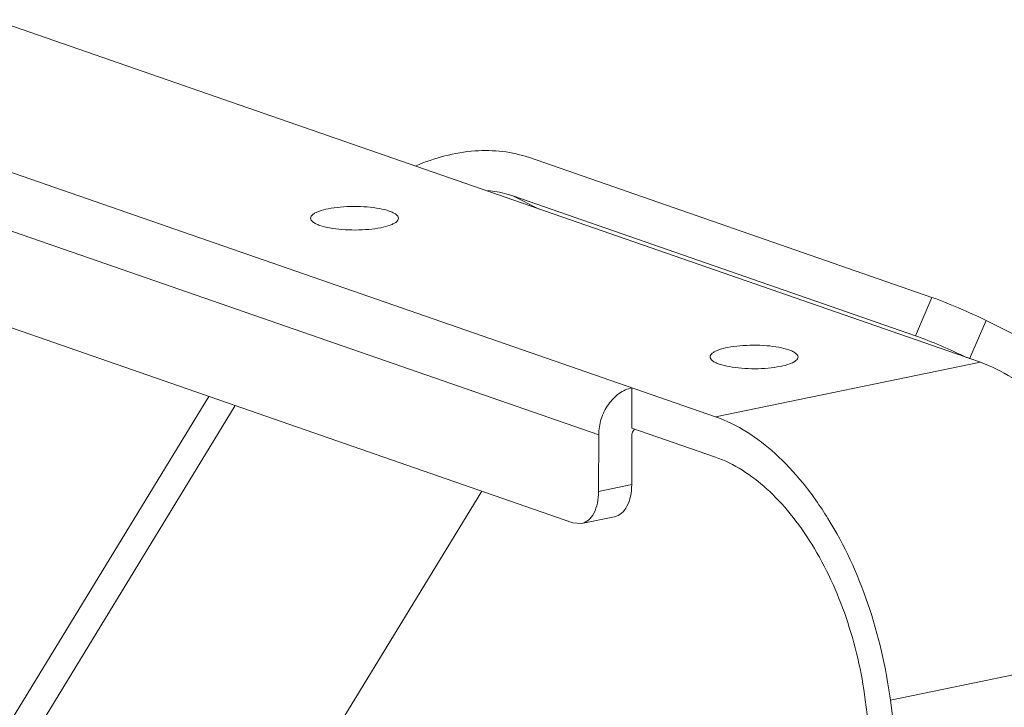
# Model space of a CAD drawing. Header units: millimetres. Extents: x 29170 to 33192, y 579 to 3108.
# Tile 256 of 256: x 32124 to 32242, y 2636 to 2718. Entities that reach past the tile are written whole.
import ezdxf

# ---------------------------------------------------------------- set-up
doc = ezdxf.new("R2010")
doc.units = ezdxf.units.MM
doc.layers.add('细实线', color=7, linetype='Continuous', lineweight=13)

msp = doc.modelspace()

# ---------------------------------------------------------------- linework, layer by layer
at = {"layer": '细实线'}
for p, q in [((32239.195, 2676.743), (32121.328, 2717.655)), ((32089.689, 2711.146), (32207.556, 2670.234)), ((32095.714, 2702.048), (32193.609, 2668.069)), ((32233.42, 2684.491), (32185.33, 2701.183)), ((32183.348, 2696.604), (32231.437, 2679.912)), ((32186.502, 2695.033), (32183.348, 2696.604)), ((32098.758, 2689.424), (32190.534, 2657.568)), ((32231.437, 2679.912), (32233.42, 2684.491)), ((32237.918, 2677.146), (32239.901, 2681.725)), ((32239.901, 2681.725), (32244.344, 2679.513)), ((32207.556, 2670.234), (32239.195, 2676.743)), ((32197.57, 2673.7), (32197.564, 2668.883)), ((32147.045, 2672.663), (32123.485, 2634.037)), ((32126.616, 2632.95), (32150.176, 2671.577)), ((32197.564, 2668.883), (32207.55, 2665.416)), ((32193.609, 2668.069), (32193.6, 2661.324)), ((32197.563, 2667.919), (32197.555, 2662.138)), ((32197.555, 2662.138), (32193.6, 2661.324)), ((32147.521, 2608.708), (32179.631, 2661.353)), ((32195.503, 2658.302), (32191.548, 2657.489)), ((32190.534, 2657.568), (32191.548, 2657.488)), ((32228.447, 2636.411), (32260.086, 2642.92)), ((32225.456, 2636.425), (32238.176, 2538.934)), ((32241.307, 2537.847), (32228.447, 2636.411))]:
    msp.add_line(p, q, dxfattribs=at)
for points, knots in [([(32171.754, 2700.201), (32173.994, 2701.152), (32178.529, 2702.409), (32183.269, 2701.899), (32185.33, 2701.183)], [0, 0, 0, 0, 0.5271943, 1, 1, 1, 1]), ([(32183.348, 2696.604), (32183.108, 2696.687), (32182.13, 2696.994), (32181.115, 2697.183), (32180.347, 2697.261)], [0, 0, 0, 0, 0.2470864, 1, 1, 1, 1]), ([(32168.595, 2694.799), (32168.212, 2694.932), (32167.334, 2695.138), (32165.909, 2695.314), (32164.346, 2695.37), (32162.793, 2695.303), (32161.394, 2695.116), (32160.391, 2694.869), (32159.772, 2694.602), (32159.401, 2694.379), (32159.192, 2694.116), (32159.192, 2693.951)], [0, 0, 0, 0, 0.1234934, 0.2732589, 0.4365376, 0.5989134, 0.7460707, 0.8655982, 0.9122624, 0.9495979, 1, 1, 1, 1]), ([(32169.692, 2693.938), (32169.692, 2694.116), (32169.452, 2694.396), (32169.041, 2694.627), (32168.755, 2694.743), (32168.595, 2694.799)], [0, 0, 0, 0, 0.3691058, 0.6493448, 1, 1, 1, 1]), ([(32159.192, 2693.951), (32159.192, 2693.773), (32159.433, 2693.493), (32159.844, 2693.262), (32160.13, 2693.146), (32160.29, 2693.09)], [0, 0, 0, 0, 0.3691058, 0.6493448, 1, 1, 1, 1]), ([(32160.29, 2693.09), (32160.673, 2692.957), (32161.551, 2692.751), (32162.975, 2692.575), (32164.538, 2692.519), (32166.092, 2692.586), (32167.491, 2692.773), (32168.493, 2693.02), (32169.112, 2693.287), (32169.484, 2693.51), (32169.692, 2693.773), (32169.692, 2693.938)], [0, 0, 0, 0, 0.1234934, 0.2732589, 0.4365376, 0.5989134, 0.7460707, 0.8655982, 0.9122624, 0.9495979, 1, 1, 1, 1]), ([(32233.42, 2684.491), (32234.492, 2684.119), (32236.667, 2683.226), (32238.813, 2682.267), (32239.901, 2681.725)], [0, 0, 0, 0, 0.4828009, 1, 1, 1, 1]), ([(32237.639, 2677.284), (32236.581, 2677.8), (32234.528, 2678.713), (32232.447, 2679.562), (32231.437, 2679.912)], [0, 0, 0, 0, 0.5240789, 1, 1, 1, 1]), ([(32216.319, 2678.234), (32215.935, 2678.367), (32215.058, 2678.573), (32213.633, 2678.749), (32212.07, 2678.805), (32210.517, 2678.738), (32209.118, 2678.551), (32208.115, 2678.304), (32207.496, 2678.037), (32207.125, 2677.814), (32206.916, 2677.552), (32206.916, 2677.386)], [0, 0, 0, 0, 0.1234934, 0.2732589, 0.4365376, 0.5989134, 0.7460707, 0.8655982, 0.9122624, 0.9495979, 1, 1, 1, 1]), ([(32217.416, 2677.373), (32217.416, 2677.551), (32217.176, 2677.831), (32216.764, 2678.062), (32216.479, 2678.178), (32216.319, 2678.234)], [0, 0, 0, 0, 0.3691058, 0.6493448, 1, 1, 1, 1]), ([(32206.916, 2677.386), (32206.916, 2677.208), (32207.156, 2676.928), (32207.568, 2676.697), (32207.853, 2676.581), (32208.013, 2676.525)], [0, 0, 0, 0, 0.3691058, 0.6493448, 1, 1, 1, 1]), ([(32208.013, 2676.525), (32208.397, 2676.392), (32209.275, 2676.186), (32210.699, 2676.01), (32212.262, 2675.954), (32213.815, 2676.021), (32215.215, 2676.208), (32216.217, 2676.455), (32216.836, 2676.722), (32217.207, 2676.945), (32217.416, 2677.208), (32217.416, 2677.373)], [0, 0, 0, 0, 0.1234934, 0.2732589, 0.4365376, 0.5989134, 0.7460707, 0.8655982, 0.9122624, 0.9495979, 1, 1, 1, 1]), ([(32239.195, 2676.743), (32241.831, 2675.828), (32245.615, 2673.31), (32249.789, 2668.826), (32253.875, 2663.005), (32257.819, 2654.364), (32259.577, 2646.822), (32260.086, 2642.92)], [0, 0, 0, 0, 0.2019662, 0.3180571, 0.4434139, 0.71508, 1, 1, 1, 1]), ([(32197.57, 2673.7), (32197.029, 2673.589), (32195.94, 2673.074), (32194.672, 2671.739), (32193.823, 2670.008), (32193.61, 2668.712), (32193.609, 2668.069)], [0, 0, 0, 0, 0.2253575, 0.474374, 0.7378633, 1, 1, 1, 1]), ([(32207.556, 2670.234), (32210.192, 2669.319), (32213.975, 2666.801), (32218.15, 2662.317), (32222.236, 2656.496), (32226.18, 2647.855), (32227.938, 2640.313), (32228.447, 2636.411)], [0, 0, 0, 0, 0.2019662, 0.3180571, 0.4434139, 0.71508, 1, 1, 1, 1]), ([(32225.456, 2636.425), (32225.02, 2639.77), (32223.513, 2646.235), (32220.132, 2653.641), (32216.63, 2658.63), (32213.052, 2662.474), (32209.809, 2664.632), (32207.55, 2665.416)], [0, 0, 0, 0, 0.28492, 0.5565861, 0.6819429, 0.7980338, 1, 1, 1, 1]), ([(32197.555, 2662.138), (32197.554, 2661.665), (32197.471, 2660.77), (32197.072, 2659.578), (32196.421, 2658.686), (32195.805, 2658.364), (32195.502, 2658.302)], [0, 0, 0, 0, 0.3047691, 0.5734888, 0.8013214, 1, 1, 1, 1]), ([(32191.548, 2657.488), (32191.85, 2657.55), (32192.466, 2657.872), (32193.117, 2658.764), (32193.516, 2659.957), (32193.599, 2660.851), (32193.6, 2661.324)], [0, 0, 0, 0, 0.1986786, 0.4265112, 0.6952309, 1, 1, 1, 1])]:
    msp.add_open_spline(points, degree=3, knots=knots, dxfattribs=at)
msp.add_open_spline([(32197.563, 2667.919), (32197.563, 2668.226), (32197.689, 2668.553), (32197.9, 2668.776)], degree=3, dxfattribs=at)

doc.saveas('drawing.dxf')
